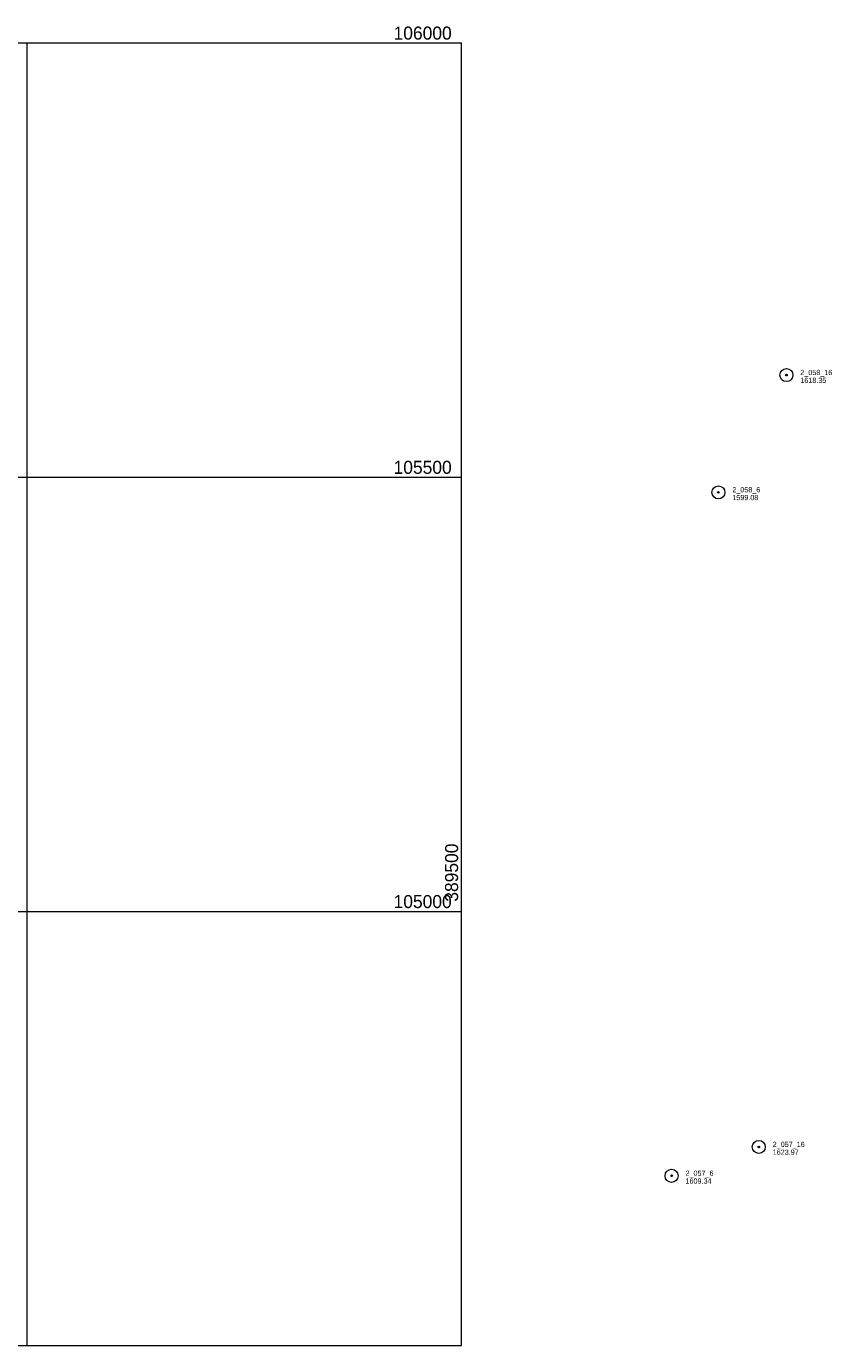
# Model space of a CAD drawing. Header units: feet. Extents: x 387869 to 389926, y 104500 to 106019.
# Tile 4 of 4: x 388999 to 389926, y 104500 to 106019. Entities that reach past the tile are written whole.
import ezdxf
from ezdxf.enums import TextEntityAlignment as Align

# ---------------------------------------------------------------- set-up
doc = ezdxf.new("R2010")
doc.units = ezdxf.units.FT
doc.header["$MEASUREMENT"] = 0
doc.layers.add('E_MAP_GridLines', color=251, linetype='Continuous', lineweight=0)
doc.layers.add('E_MAP_PassPoints', color=40, linetype='Continuous', lineweight=0)
doc.styles.add('Style-IGR_FONT_0', font='IGR_FONT_0.shx')

# ---------------------------------------------------------------- blocks, each defined once
blk = doc.blocks.new('PP')
at = {"layer": 'E_MAP_PassPoints', "color": 40, "linetype": 'Continuous', "lineweight": 0}
for radius in [7.5, 0.96]:
    blk.add_circle((0, 0), radius, dxfattribs=at)

msp = doc.modelspace()

# ---------------------------------------------------------------- linework, layer by layer
at = {"layer": 'E_MAP_GridLines', "color": 161, "linetype": 'Continuous', "lineweight": 0}
for p, q in [((388000, 106000), (389500, 106000)), ((389000, 104500), (389000, 106000)), ((389500, 104500), (389500, 106000)), ((388000, 105500), (389500, 105500)), ((388000, 105000), (389500, 105000)), ((388000, 104500), (389500, 104500))]:
    msp.add_line(p, q, dxfattribs=at)

# ---------------------------------------------------------------- block references
at = {"layer": 'E_MAP_PassPoints', "color": 40, "linetype": 'Continuous', "lineweight": 0}
for p in [(389874.2, 105617.5), (389795.9, 105482.5), (389842.4, 104728.7), (389742, 104695.5)]:
    msp.add_blockref('PP', p, dxfattribs=at)

# ---------------------------------------------------------------- texts
at = {"layer": 'E_MAP_GridLines', "color": 161, "linetype": 'Continuous', "lineweight": 0, "style": 'Style-IGR_FONT_0'}
for s, p in [('  106000  ', (389500, 106003.8)), ('  105500  ', (389500, 105503.8)), ('  105000  ', (389500, 105003.8))]:
    msp.add_text(s, height=15, dxfattribs=at).set_placement(p, align=Align.RIGHT)
msp.add_text('  389500  ', height=15, rotation=90, dxfattribs=at).set_placement((389496.2, 105000))
at = {"layer": 'E_MAP_PassPoints', "color": 40, "linetype": 'Continuous', "lineweight": 0, "style": 'Style-IGR_FONT_0'}
for s, p in [('2_058_16', (389890.2, 105617.5)), ('1618.35', (389890.2, 105608.5)), ('2_058_6', (389811.9, 105482.5)), ('1599.08', (389811.9, 105473.5)), ('2_057_16', (389858.4, 104728.7)), ('1623.97', (389858.4, 104719.7)), ('2_057_6', (389758, 104695.5)), ('1609.34', (389758, 104686.5))]:
    msp.add_text(s, height=6, dxfattribs=at).set_placement(p)

doc.saveas('drawing.dxf')
